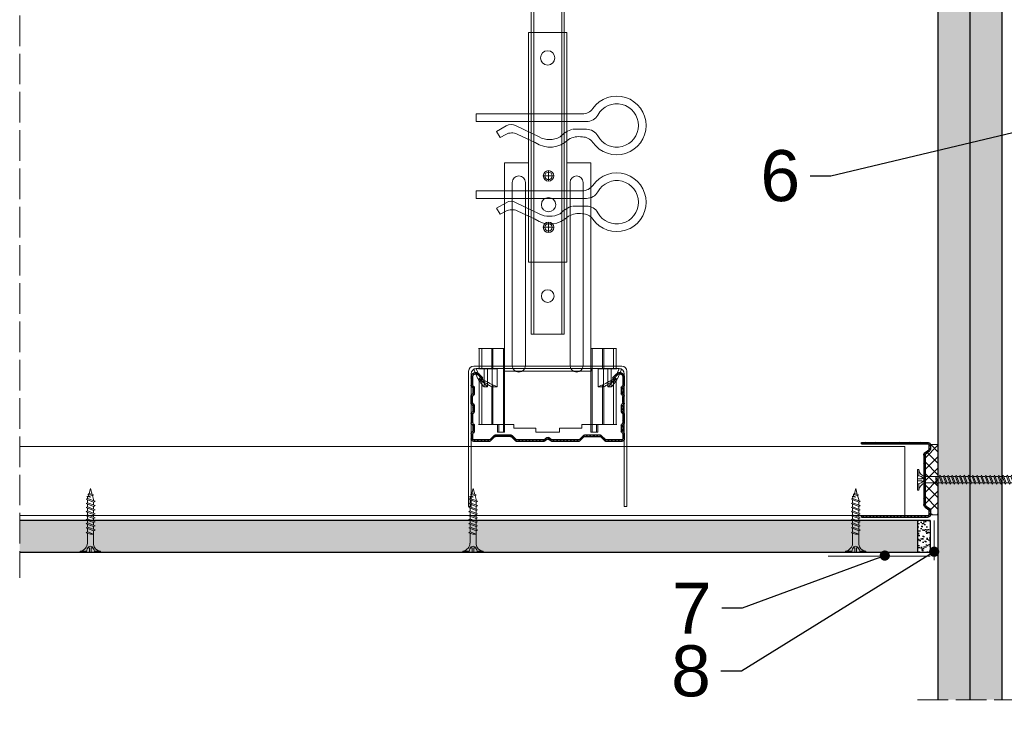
# Model space of a CAD drawing. Header units: millimetres. Extents: x -1515 to 3051, y -92 to 2830.
# Tile 6 of 30: x 306 to 692, y 180 to 451. Entities that reach past the tile are written whole.
import ezdxf
from ezdxf import colors
from ezdxf.entities.mleader import LeaderData, LeaderLine
from ezdxf.math import Vec2, Vec3

# ---------------------------------------------------------------- set-up
doc = ezdxf.new("R2010")
doc.units = ezdxf.units.MM
doc.linetypes.add('ACAD_ISO02W100', pattern=[15, 12, -3])
for name, color, linetype, lineweight in [('_RIGIPS AKCESORIA', 7, 'Continuous', 18), ('_RIGIPS G-K', 7, 'Continuous', 25), ('_RIGIPS PROFIL', 7, 'Continuous', 18), ('KRESKOWANIE', 7, 'Continuous', 9), ('PRZERYWANA', 7, 'ACAD_ISO02W100', 9)]:
    doc.layers.add(name, color=color, linetype=linetype, lineweight=lineweight)
doc.styles.get("Standard").update_dxf_attribs({"font": 'arial.ttf'})
pattern_1 = [(225, (-811.733, -854.1394), (1.122532, -3.367596), [0, -3.175])]

# ---------------------------------------------------------------- blocks, each defined once
blk = doc.blocks.new('CD 60 ULTRASTIL')
h = blk.add_hatch()
h.set_pattern_fill('ANSI31', color=256, scale=0.3, style=0)
h.paths.add_polyline_path([(542.88, 684.5, -0.302776), (543.49, 684.5), (544.54, 683.79, 0.148069), (544.85, 683.7), (555.42, 683.7, 0.198912), (555.81, 683.86), (557.38, 685.44, -0.198912), (557.77, 685.6), (563.59, 685.6, -0.198912), (563.98, 685.44), (565.55, 683.86, 0.198912), (565.94, 683.7), (572.18, 683.7, 0.414214), (573.18, 684.7), (573.18, 686.74, 0.198912), (573.02, 687.12), (572.74, 687.4, -0.198912), (572.58, 687.79), (572.58, 689.87, -0.198912), (572.74, 690.26), (573.02, 690.54, 0.198912), (573.18, 690.93), (573.18, 694.47, 0.198912), (573.02, 694.86), (572.74, 695.14, -0.198912), (572.58, 695.53), (572.58, 697.61, -0.198912), (572.74, 698), (573.02, 698.28, 0.198912), (573.18, 698.67), (573.18, 701.47, 0.198912), (573.02, 701.86), (572.74, 702.14, -0.198912), (572.58, 702.53), (572.58, 704.61, -0.198912), (572.74, 705), (573.02, 705.28, 0.198912), (573.18, 705.67), (573.18, 708.9, 0.666128), (570.12, 710.18), (568.55, 708.63), (568.93, 708.24), (570.5, 709.79, -0.666128), (572.63, 708.9), (572.63, 705.9, -0.198912), (572.47, 705.51), (572.19, 705.23, 0.198912), (572.03, 704.84), (572.03, 702.3, 0.198912), (572.19, 701.91), (572.47, 701.63, -0.198912), (572.63, 701.25), (572.63, 698.9, -0.198912), (572.47, 698.51), (572.19, 698.23, 0.198912), (572.03, 697.84), (572.03, 695.3, 0.198912), (572.19, 694.91), (572.47, 694.63, -0.198912), (572.63, 694.25), (572.63, 691.16, -0.198912), (572.47, 690.77), (572.19, 690.49, 0.198912), (572.03, 690.1), (572.03, 687.56, 0.198912), (572.19, 687.17), (572.47, 686.9, -0.198912), (572.63, 686.51), (572.63, 684.7, -0.414214), (572.18, 684.25), (566.17, 684.25, -0.198912), (565.78, 684.41), (564.2, 685.99, 0.198912), (563.82, 686.15), (557.55, 686.15, 0.198912), (557.16, 685.99), (555.58, 684.41, -0.198912), (555.19, 684.25), (545.01, 684.25, -0.148069), (544.71, 684.34), (543.49, 685.16, 0.302776), (542.88, 685.16), (541.65, 684.34, -0.148069), (541.35, 684.25), (531.17, 684.25, -0.198912), (530.78, 684.41), (529.2, 685.99, 0.198912), (528.82, 686.15), (522.55, 686.15, 0.198912), (522.16, 685.99), (520.58, 684.41, -0.198912), (520.19, 684.25), (514.18, 684.25, -0.414214), (513.73, 684.7), (513.73, 686.51, -0.198912), (513.89, 686.9), (514.17, 687.17, 0.198912), (514.33, 687.56), (514.33, 690.1, 0.198912), (514.17, 690.49), (513.89, 690.77, -0.198912), (513.73, 691.16), (513.73, 694.25, -0.198912), (513.89, 694.63), (514.17, 694.91, 0.198912), (514.33, 695.3), (514.33, 697.84, 0.198912), (514.17, 698.23), (513.89, 698.51, -0.198912), (513.73, 698.9), (513.73, 701.25, -0.198912), (513.89, 701.63), (514.17, 701.91, 0.198912), (514.33, 702.3), (514.33, 704.84, 0.198912), (514.17, 705.23), (513.89, 705.51, -0.198912), (513.73, 705.9), (513.73, 708.9, -0.666128), (515.86, 709.79), (517.43, 708.24), (517.81, 708.63), (516.25, 710.18, 0.666128), (513.18, 708.9), (513.18, 705.67, 0.198912), (513.34, 705.28), (513.62, 705, -0.198912), (513.78, 704.61), (513.78, 702.53, -0.198912), (513.62, 702.14), (513.34, 701.86, 0.198912), (513.18, 701.47), (513.18, 698.67, 0.198912), (513.34, 698.28), (513.62, 698, -0.198912), (513.78, 697.61), (513.78, 695.53, -0.198912), (513.62, 695.14), (513.34, 694.86, 0.198912), (513.18, 694.47), (513.18, 690.93, 0.198912), (513.34, 690.54), (513.62, 690.26, -0.198912), (513.78, 689.87), (513.78, 687.79, -0.198912), (513.62, 687.4), (513.34, 687.12, 0.198912), (513.18, 686.74), (513.18, 684.7, 0.414214), (514.18, 683.7), (520.42, 683.7, 0.198912), (520.81, 683.86), (522.38, 685.44, -0.198912), (522.77, 685.6), (528.59, 685.6, -0.198912), (528.98, 685.44), (530.55, 683.86, 0.198912), (530.94, 683.7), (541.51, 683.7, 0.148069), (541.82, 683.79)])
for p, q in [((513.18, 708.9), (513.18, 705.67)), ((513.73, 708.9), (513.73, 705.9)), ((515.86, 709.79), (517.43, 708.24)), ((516.25, 710.18), (517.81, 708.63)), ((517.43, 708.24), (517.81, 708.63)), ((570.12, 710.18), (568.55, 708.63)), ((568.93, 708.24), (568.55, 708.63)), ((570.5, 709.79), (568.93, 708.24)), ((572.63, 708.9), (572.63, 705.9)), ((573.18, 708.9), (573.18, 705.67)), ((513.34, 705.28), (513.62, 705)), ((513.78, 704.61), (513.78, 702.53)), ((513.89, 705.51), (514.17, 705.23)), ((514.33, 704.84), (514.33, 702.3)), ((572.03, 704.84), (572.03, 702.3)), ((572.47, 705.51), (572.19, 705.23)), ((572.58, 704.61), (572.58, 702.53)), ((573.02, 705.28), (572.74, 705)), ((513.18, 698.67), (513.18, 701.47)), ((513.34, 701.86), (513.62, 702.14)), ((513.73, 698.9), (513.73, 701.25)), ((513.89, 701.63), (514.17, 701.91)), ((572.47, 701.63), (572.19, 701.91)), ((572.63, 698.9), (572.63, 701.25)), ((573.02, 701.86), (572.74, 702.14)), ((573.18, 698.67), (573.18, 701.47)), ((513.34, 698.28), (513.62, 698)), ((513.34, 694.86), (513.62, 695.14)), ((513.78, 697.61), (513.78, 695.53)), ((513.89, 698.51), (514.17, 698.23)), ((513.89, 694.63), (514.17, 694.91)), ((514.33, 697.84), (514.33, 695.3)), ((572.03, 697.84), (572.03, 695.3)), ((572.47, 698.51), (572.19, 698.23)), ((572.47, 694.63), (572.19, 694.91)), ((572.58, 697.61), (572.58, 695.53)), ((573.02, 698.28), (572.74, 698)), ((573.02, 694.86), (572.74, 695.14)), ((513.18, 694.47), (513.18, 690.93)), ((513.73, 694.25), (513.73, 691.16)), ((572.63, 694.25), (572.63, 691.16)), ((573.18, 694.47), (573.18, 690.93)), ((513.34, 690.54), (513.62, 690.26)), ((513.34, 687.12), (513.62, 687.4)), ((513.78, 689.87), (513.78, 687.79)), ((513.89, 690.77), (514.17, 690.49)), ((513.89, 686.9), (514.17, 687.17)), ((514.33, 690.1), (514.33, 687.56)), ((572.03, 690.1), (572.03, 687.56)), ((572.47, 690.77), (572.19, 690.49)), ((572.47, 686.9), (572.19, 687.17)), ((572.58, 689.87), (572.58, 687.79)), ((573.02, 690.54), (572.74, 690.26)), ((573.02, 687.12), (572.74, 687.4)), ((513.18, 686.74), (513.18, 684.7)), ((513.73, 686.51), (513.73, 684.7)), ((514.18, 684.25), (520.19, 684.25)), ((514.18, 683.7), (520.42, 683.7)), ((520.58, 684.41), (522.16, 685.99)), ((520.81, 683.86), (522.38, 685.44)), ((522.55, 686.15), (528.82, 686.15)), ((528.59, 685.6), (522.77, 685.6)), ((530.55, 683.86), (528.98, 685.44)), ((530.78, 684.41), (529.2, 685.99)), ((530.94, 683.7), (541.51, 683.7)), ((531.17, 684.25), (541.35, 684.25)), ((541.65, 684.34), (542.88, 685.16)), ((541.82, 683.79), (542.88, 684.5)), ((544.71, 684.34), (543.49, 685.16)), ((544.54, 683.79), (543.49, 684.5)), ((544.85, 683.7), (555.42, 683.7)), ((545.01, 684.25), (555.19, 684.25)), ((555.58, 684.41), (557.16, 685.99)), ((555.81, 683.86), (557.38, 685.44)), ((557.55, 686.15), (563.82, 686.15)), ((557.77, 685.6), (563.59, 685.6)), ((565.55, 683.86), (563.98, 685.44)), ((565.78, 684.41), (564.2, 685.99)), ((565.94, 683.7), (572.18, 683.7)), ((566.17, 684.25), (572.18, 684.25)), ((572.63, 686.51), (572.63, 684.7)), ((573.18, 686.74), (573.18, 684.7))]:
    blk.add_line(p, q)
for centre, radius, start, end in [((514.98, 708.9), 1.8, 45.3251, 180), ((571.38, 708.9), 1.8, 360, 134.6749), ((514.98, 708.9), 1.25, 45.3251, 180), ((571.38, 708.9), 1.25, 360, 134.6749), ((513.73, 705.67), 0.55, 180, 225), ((513.23, 704.61), 0.55, 0, 45), ((513.23, 702.53), 0.55, 315, 0), ((514.28, 705.9), 0.55, 180, 225), ((513.78, 704.84), 0.55, 0, 45), ((572.58, 704.84), 0.55, 135, 180), ((572.08, 705.9), 0.55, 315, 0), ((573.13, 704.61), 0.55, 135, 180), ((573.13, 702.53), 0.55, 180, 225), ((572.63, 705.67), 0.55, 315, 0), ((513.73, 701.47), 0.55, 135, 180), ((513.73, 698.67), 0.55, 180, 225), ((514.28, 701.25), 0.55, 135, 180), ((514.28, 698.9), 0.55, 180, 225), ((513.78, 702.3), 0.55, 315, 0), ((572.58, 702.3), 0.55, 180, 225), ((572.08, 701.25), 0.55, 0, 45), ((572.08, 698.9), 0.55, 315, 0), ((572.63, 701.47), 0.55, 0, 45), ((572.63, 698.67), 0.55, 315, 0), ((513.73, 694.47), 0.55, 135, 180), ((513.23, 697.61), 0.55, 360, 45), ((513.23, 695.53), 0.55, 315, 0), ((513.78, 697.84), 0.55, 0, 45), ((513.78, 695.3), 0.55, 315, 0), ((572.58, 697.84), 0.55, 135, 180), ((572.58, 695.3), 0.55, 180, 225), ((573.13, 697.61), 0.55, 135, 180), ((573.13, 695.53), 0.55, 180, 225), ((572.63, 694.47), 0.55, 0, 45), ((514.28, 694.25), 0.55, 135, 180), ((514.28, 691.16), 0.55, 180, 225), ((572.08, 694.25), 0.55, 0, 45), ((572.08, 691.16), 0.55, 315, 0), ((513.73, 690.93), 0.55, 180, 225), ((513.73, 686.74), 0.55, 135, 180), ((513.23, 689.87), 0.55, 0, 45), ((513.23, 687.79), 0.55, 315, 0), ((513.78, 690.1), 0.55, 360, 45), ((513.78, 687.56), 0.55, 315, 360), ((572.58, 690.1), 0.55, 135, 180), ((572.58, 687.56), 0.55, 180, 225), ((573.13, 689.87), 0.55, 135, 180), ((573.13, 687.79), 0.55, 180, 225), ((572.63, 690.93), 0.55, 315, 0), ((572.63, 686.74), 0.55, 360, 45), ((514.18, 684.7), 1, 180, 270), ((514.28, 686.51), 0.55, 135, 180), ((514.18, 684.7), 0.45, 180, 270), ((520.19, 684.8), 0.55, 270, 315), ((520.42, 684.25), 0.55, 270, 315), ((522.55, 685.6), 0.55, 90, 135), ((522.77, 685.05), 0.55, 90, 135), ((528.59, 685.05), 0.55, 45, 90), ((528.82, 685.6), 0.55, 45, 90), ((530.94, 684.25), 0.55, 225, 270), ((531.17, 684.8), 0.55, 225, 270), ((541.35, 684.8), 0.55, 270, 303.6901), ((541.51, 684.25), 0.55, 270, 303.6901), ((543.18, 684.7), 0.55, 56.3099, 123.6901), ((543.18, 684.04), 0.55, 56.3099, 123.6901), ((544.85, 684.25), 0.55, 236.3099, 270), ((545.01, 684.8), 0.55, 236.3099, 270), ((555.19, 684.8), 0.55, 270, 315), ((555.42, 684.25), 0.55, 270, 315), ((557.55, 685.6), 0.55, 90, 135), ((557.77, 685.05), 0.55, 90, 135), ((563.59, 685.05), 0.55, 45, 90), ((563.82, 685.6), 0.55, 45, 90), ((565.94, 684.25), 0.55, 225, 270), ((566.17, 684.8), 0.55, 225, 270), ((572.18, 684.7), 1, 270, 0), ((572.18, 684.7), 1, 270, 360), ((572.18, 684.7), 0.45, 270, 360), ((572.08, 686.51), 0.55, 360, 45)]:
    blk.add_arc(centre, radius, start, end)
blk = doc.blocks.new('wieszak noniuszowy widok')
for p, q in [((367.75, 93.63), (382.75, 93.63)), ((367.75, 3.63), (367.75, 93.63)), ((368.75, 3.63), (368.75, 93.63)), ((381.75, 3.63), (381.75, 93.63)), ((382.75, 3.63), (382.75, 93.63)), ((367.75, 42.47), (358.34, 42.47)), ((358.34, -30.29), (358.34, 42.47)), ((392.15, 42.47), (382.75, 42.47)), ((392.15, 42.47), (392.15, -30.29)), ((392.15, 42.47), (392.15, -30.29)), ((374.93, 39.42), (374.93, 35.32)), ((361.34, -36.95), (361.34, 34.79)), ((361.34, 34.79), (361.34, -36.95)), ((366.47, 34.79), (366.47, -36.95)), ((366.47, -36.95), (366.47, 34.79)), ((372.87, 37.38), (376.99, 37.38)), ((384.02, -36.95), (384.02, 34.79)), ((384.02, 34.79), (384.02, -36.95)), ((389.14, 34.79), (389.14, -36.95)), ((389.14, 34.79), (389.14, -36.95)), ((372.87, 17.23), (376.99, 17.23)), ((374.93, 19.27), (374.93, 15.17)), ((367.75, 3.63), (382.75, 3.63)), ((348.22, -30.29), (358.37, -30.29)), ((348.44, -30.29), (348.44, -38.17)), ((349.43, -30.29), (349.43, -38.17)), ((353.28, -30.29), (353.28, -38.17)), ((353.8, -30.29), (353.8, -38.17)), ((357.85, -30.29), (357.85, -63.08)), ((358.37, -30.29), (358.37, -63.08)), ((392.13, -30.29), (392.13, -63.08)), ((392.15, -30.29), (392.15, -60.01)), ((392.15, -30.29), (392.15, -60.01)), ((402.37, -30.29), (392.16, -30.29)), ((392.64, -30.29), (392.64, -63.08)), ((396.7, -30.29), (396.7, -38.17)), ((397.21, -30.29), (397.21, -38.17)), ((401.07, -30.29), (401.07, -38.17)), ((402.06, -30.29), (402.06, -38.17)), ((348.13, -38.17), (355.47, -38.17)), ((350.32, -38.17), (350.32, -45.34)), ((351.68, -45.34), (351.68, -38.17)), ((353.44, -45.34), (353.44, -38.17)), ((355.47, -38.17), (355.47, -45.34)), ((395.03, -45.34), (395.03, -38.17)), ((395.03, -38.17), (402.39, -38.17)), ((397.05, -38.17), (397.05, -45.34)), ((398.82, -38.17), (398.82, -45.34)), ((400.18, -45.34), (400.18, -38.17)), ((348.11, -42.32), (348.14, -42.29)), ((348.11, -42.37), (348.11, -42.32)), ((348.12, -42.43), (348.11, -42.37)), ((348.15, -42.51), (348.12, -42.43)), ((348.14, -42.29), (348.17, -42.28)), ((348.17, -42.28), (348.23, -42.28)), ((349.22, -42.28), (348.19, -42.28)), ((348.23, -42.28), (348.31, -42.3)), ((348.31, -42.3), (348.41, -42.34)), ((348.41, -42.34), (348.53, -42.39)), ((348.53, -42.39), (348.66, -42.46)), ((348.66, -42.46), (348.81, -42.54)), ((349.15, -42.29), (349.13, -42.32)), ((349.13, -42.32), (349.13, -42.36)), ((349.13, -42.36), (349.14, -42.41)), ((349.14, -42.41), (349.16, -42.47)), ((349.18, -42.28), (349.15, -42.29)), ((349.22, -42.28), (349.18, -42.28)), ((349.28, -42.28), (349.22, -42.28)), ((349.34, -42.29), (349.28, -42.28)), ((349.43, -42.32), (349.34, -42.29)), ((349.52, -42.35), (349.43, -42.32)), ((349.62, -42.4), (349.52, -42.35)), ((349.74, -42.46), (349.62, -42.4)), ((349.88, -42.52), (349.74, -42.46)), ((400.76, -42.46), (400.62, -42.52)), ((400.88, -42.4), (400.76, -42.46)), ((400.98, -42.35), (400.88, -42.4)), ((401.07, -42.32), (400.98, -42.35)), ((401.15, -42.29), (401.07, -42.32)), ((401.22, -42.28), (401.15, -42.29)), ((401.27, -42.28), (401.22, -42.28)), ((401.32, -42.28), (401.27, -42.28)), ((401.27, -42.28), (402.31, -42.28)), ((401.35, -42.29), (401.32, -42.28)), ((401.34, -42.47), (401.36, -42.41)), ((401.36, -42.32), (401.35, -42.29)), ((401.37, -42.36), (401.36, -42.32)), ((401.36, -42.41), (401.37, -42.36)), ((401.69, -42.54), (401.84, -42.46)), ((401.84, -42.46), (401.97, -42.39)), ((401.97, -42.39), (402.09, -42.34)), ((402.09, -42.34), (402.18, -42.3)), ((402.18, -42.3), (402.26, -42.28)), ((402.26, -42.28), (402.33, -42.28)), ((402.33, -42.28), (402.36, -42.29)), ((402.38, -42.43), (402.35, -42.51)), ((402.36, -42.29), (402.39, -42.32)), ((402.39, -42.37), (402.38, -42.43)), ((402.39, -42.32), (402.39, -42.37)), ((348.19, -42.61), (348.15, -42.51)), ((348.26, -42.72), (348.19, -42.61)), ((348.34, -42.84), (348.26, -42.72)), ((348.45, -43), (348.34, -42.84)), ((348.44, -42.99), (348.44, -60.01)), ((348.58, -43.18), (348.45, -43)), ((349.57, -43.07), (348.5, -43.07)), ((348.72, -43.37), (348.58, -43.18)), ((348.89, -43.59), (348.72, -43.37)), ((348.81, -42.54), (348.96, -42.63)), ((349.08, -43.83), (348.89, -43.59)), ((348.96, -42.63), (349.14, -42.73)), ((349.28, -44.08), (349.08, -43.83)), ((349.14, -42.73), (349.38, -42.88)), ((349.16, -42.47), (349.19, -42.54)), ((349.19, -42.54), (349.24, -42.62)), ((349.24, -42.62), (349.3, -42.71)), ((349.49, -44.34), (349.28, -44.08)), ((349.3, -42.71), (349.44, -42.91)), ((349.38, -42.88), (349.66, -43.05)), ((349.43, -42.9), (349.43, -60.01)), ((349.44, -42.91), (349.55, -43.05)), ((349.72, -44.62), (349.49, -44.34)), ((349.55, -43.05), (349.68, -43.2)), ((349.66, -43.05), (349.96, -43.25)), ((350.92, -43.07), (349.68, -43.07)), ((349.68, -43.2), (349.82, -43.37)), ((350.01, -44.98), (349.72, -44.62)), ((349.82, -43.37), (349.98, -43.56)), ((350.03, -42.6), (349.88, -42.52)), ((349.96, -43.25), (350.28, -43.46)), ((349.98, -43.56), (350.15, -43.76)), ((350.32, -45.34), (350.01, -44.98)), ((350.2, -42.69), (350.03, -42.6)), ((350.15, -43.76), (350.34, -43.96)), ((350.38, -42.79), (350.2, -42.69)), ((350.28, -43.46), (350.63, -43.68)), ((351.68, -45.34), (350.32, -45.34)), ((350.34, -43.96), (350.54, -44.17)), ((350.58, -42.89), (350.38, -42.79)), ((350.54, -44.17), (350.75, -44.4)), ((350.78, -43), (350.58, -42.89)), ((350.63, -43.68), (350.99, -43.91)), ((350.75, -44.4), (350.97, -44.63)), ((351, -43.12), (350.78, -43)), ((350.97, -44.63), (351.19, -44.86)), ((350.99, -43.91), (351.36, -44.14)), ((351.23, -43.25), (351, -43.12)), ((351.19, -44.86), (351.43, -45.11)), ((351.48, -43.37), (351.23, -43.25)), ((351.36, -44.14), (351.74, -44.37)), ((351.43, -45.11), (351.68, -45.34)), ((351.99, -43.64), (351.48, -43.37)), ((351.74, -44.37), (352.07, -44.57)), ((352.52, -43.92), (351.99, -43.64)), ((352.07, -44.57), (352.41, -44.78)), ((352.41, -44.78), (352.77, -44.98)), ((353.08, -44.19), (352.52, -43.92)), ((352.77, -44.98), (353.14, -45.18)), ((353.43, -44.35), (353.08, -44.19)), ((353.14, -45.18), (353.28, -45.26)), ((353.28, -45.26), (353.36, -45.3)), ((353.28, -45.26), (353.28, -60.01)), ((353.36, -45.3), (353.44, -45.34)), ((353.8, -44.52), (353.43, -44.35)), ((355.47, -45.34), (353.44, -45.34)), ((354.66, -44.92), (353.8, -44.52)), ((353.8, -44.52), (353.8, -60.01)), ((355.47, -45.34), (354.66, -44.92)), ((395.84, -44.92), (395.03, -45.34)), ((395.03, -45.34), (397.05, -45.34)), ((396.7, -44.52), (395.84, -44.92)), ((397.07, -44.35), (396.7, -44.52)), ((396.7, -44.52), (396.7, -60.01)), ((397.05, -45.34), (397.13, -45.3)), ((397.42, -44.19), (397.07, -44.35)), ((397.13, -45.3), (397.21, -45.26)), ((397.21, -45.26), (397.36, -45.18)), ((397.21, -45.26), (397.21, -60.01)), ((397.36, -45.18), (397.73, -44.98)), ((397.98, -43.92), (397.42, -44.19)), ((397.73, -44.98), (398.09, -44.78)), ((398.51, -43.64), (397.98, -43.92)), ((398.09, -44.78), (398.43, -44.57)), ((398.43, -44.57), (398.76, -44.37)), ((399.02, -43.37), (398.51, -43.64)), ((398.76, -44.37), (399.13, -44.14)), ((398.82, -45.34), (399.07, -45.11)), ((398.82, -45.34), (400.18, -45.34)), ((399.26, -43.25), (399.02, -43.37)), ((399.07, -45.11), (399.3, -44.86)), ((399.13, -44.14), (399.51, -43.91)), ((399.49, -43.12), (399.26, -43.25)), ((399.3, -44.86), (399.53, -44.63)), ((399.71, -43), (399.49, -43.12)), ((399.51, -43.91), (399.87, -43.68)), ((399.53, -44.63), (399.74, -44.4)), ((399.58, -43.07), (400.82, -43.07)), ((399.92, -42.89), (399.71, -43)), ((399.74, -44.4), (399.96, -44.17)), ((399.87, -43.68), (400.21, -43.46)), ((400.12, -42.79), (399.92, -42.89)), ((399.96, -44.17), (400.16, -43.96)), ((400.3, -42.69), (400.12, -42.79)), ((400.16, -43.96), (400.35, -43.76)), ((400.49, -44.98), (400.18, -45.34)), ((400.21, -43.46), (400.54, -43.25)), ((400.46, -42.6), (400.3, -42.69)), ((400.35, -43.76), (400.52, -43.56)), ((400.62, -42.52), (400.46, -42.6)), ((400.78, -44.62), (400.49, -44.98)), ((400.52, -43.56), (400.68, -43.37)), ((400.54, -43.25), (400.84, -43.05)), ((400.68, -43.37), (400.82, -43.2)), ((401.01, -44.34), (400.78, -44.62)), ((400.82, -43.2), (400.95, -43.05)), ((400.84, -43.05), (401.12, -42.88)), ((400.93, -43.07), (402, -43.07)), ((400.95, -43.05), (401.06, -42.91)), ((401.22, -44.08), (401.01, -44.34)), ((401.06, -42.91), (401.2, -42.71)), ((401.07, -42.9), (401.07, -60.01)), ((401.12, -42.88), (401.36, -42.73)), ((401.2, -42.71), (401.26, -42.62)), ((401.42, -43.83), (401.22, -44.08)), ((401.26, -42.62), (401.3, -42.54)), ((401.3, -42.54), (401.34, -42.47)), ((401.36, -42.73), (401.54, -42.63)), ((401.61, -43.59), (401.42, -43.83)), ((401.54, -42.63), (401.69, -42.54)), ((401.77, -43.37), (401.61, -43.59)), ((401.92, -43.18), (401.77, -43.37)), ((402.05, -43), (401.92, -43.18)), ((402.16, -42.84), (402.05, -43)), ((402.06, -42.99), (402.06, -60.01)), ((402.24, -42.72), (402.16, -42.84)), ((402.3, -42.61), (402.24, -42.72)), ((402.35, -42.51), (402.3, -42.61)), ((348.11, -60.01), (361.93, -60.01)), ((355.57, -63.08), (355.57, -60.01)), ((356.08, -60.01), (356.08, -63.08)), ((361.93, -60.01), (361.93, -61.55)), ((361.93, -60.01), (361.93, -61.55)), ((370.64, -61.55), (361.93, -61.55)), ((370.64, -61.55), (370.64, -63.08)), ((370.64, -61.55), (370.64, -63.08)), ((388.57, -61.55), (379.86, -61.55)), ((379.86, -61.55), (379.86, -63.08)), ((379.86, -61.55), (379.86, -63.08)), ((388.57, -60.01), (388.57, -61.55)), ((402.39, -60.01), (388.57, -60.01)), ((388.57, -60.01), (388.57, -61.55)), ((394.42, -63.08), (394.42, -60.01)), ((394.93, -60.01), (394.93, -63.08)), ((357.85, -63.08), (355.57, -63.08)), ((356.08, -63.08), (355.57, -63.08)), ((356.08, -63.08), (358.37, -63.08)), ((358.37, -63.08), (357.85, -63.08)), ((379.86, -63.08), (370.64, -63.08)), ((370.64, -63.08), (379.86, -63.08)), ((392.13, -63.08), (394.42, -63.08)), ((392.64, -63.08), (392.13, -63.08)), ((394.93, -63.08), (392.64, -63.08)), ((394.93, -63.08), (394.42, -63.08))]:
    blk.add_line(p, q)
for centre, radius in [((375.25, 83.63), 2.81), ((374.93, 37.38), 2.06), ((374.93, 37.38), 1.46), ((374.93, 26.11), 2.81), ((374.93, 17.23), 2.06), ((374.93, 17.23), 1.46)]:
    blk.add_circle(centre, radius)
for centre, start, end in [((363.91, 34.79), 0, 180), ((386.58, 34.79), 0, 180), ((363.91, -36.95), 180, 0), ((386.58, -36.95), 180, 0)]:
    blk.add_arc(centre, 2.56, start, end)
blk = doc.blocks.new('noniusz gorny widok')
for p, q in [((418.67, 301.96), (418.67, 302.96)), ((418.67, 302.96), (443.67, 302.96)), ((418.67, 301.96), (443.67, 301.96)), ((421.67, 301.96), (425.67, 301.96)), ((443.67, 301.96), (443.67, 302.96)), ((424.67, 11.96), (424.67, 281.05)), ((425.67, 11.96), (425.67, 281.05)), ((436.67, 11.96), (436.67, 281.05)), ((437.67, 11.96), (437.67, 281.05)), ((424.67, 11.96), (437.67, 11.96))]:
    blk.add_line(p, q)
for centre in [(431.17, 261.05), (431.17, 26.96)]:
    blk.add_circle(centre, 2.5)
for centre, radius, start, end in [((386.97, 281.54), 37.7, 359.2509, 32.7784), ((383.61, 281.48), 42.06, 359.4173, 29.1348), ((423.67, 301.96), 2, 180, 0), ((478.72, 281.48), 42.06, 150.8652, 180.5827), ((438.67, 301.96), 2, 180, 0), ((475.36, 281.54), 37.7, 147.2216, 180.7491)]:
    blk.add_arc(centre, radius, start, end)
blk = doc.blocks.new('klamra')
at = {"layer": '_RIGIPS AKCESORIA'}
for p, q in [((6828.19, 2764.92), (6828.19, 2806.53)), ((6831.19, 2764.92), (6831.19, 2808.19)), ((6834.19, 2802.92), (6834.19, 2808.19)), ((6832.87, 2780.55), (6837.19, 2789.57)), ((6839.31, 2788.09), (6836.06, 2780.95)), ((6832.86, 2776.63), (6835, 2772.92)), ((6836.19, 2776.54), (6837.38, 2774.29)), ((6835, 2772.92), (6837.38, 2774.29)), ((6831.19, 2764.92), (6828.19, 2764.92))]:
    blk.add_line(p, q, dxfattribs=at)
for centre, radius, start, end in [((6832.69, 2820.02), 11.5, 305.1527, 234.8473), ((6832.69, 2820.02), 8.5, 298.7822, 241.2178), ((6823.19, 2806.53), 5, 0, 54.8473), ((6826.19, 2808.19), 5, 0, 61.2178), ((6839.19, 2808.19), 5, 118.7822, 180), ((6842.19, 2806.53), 5, 125.1527, 180), ((6845.23, 2805.18), 8.16, 170.4436, 210.2847), ((6843.93, 2805.32), 10.09, 195.2653, 228.1308), ((6831.19, 2793.92), 10, 324.3132, 45.573), ((6829.23, 2793.69), 8.97, 332.6387, 27.3613), ((6835.87, 2778.58), 3.59, 146.8414, 212.9715), ((6840.61, 2778.88), 5, 155.5109, 207.8622)]:
    blk.add_arc(centre, radius, start, end, dxfattribs=at)
blk = doc.blocks.new('TN 25')
at = {"layer": '_RIGIPS AKCESORIA'}
for p, q in [((0, -0.84), (0, 7.16)), ((0, 7.16), (0.46, 7.16)), ((0.46, 4.78), (0, 4.78)), ((0.46, 7.16), (0.46, 4.78)), ((1.77, 3.5), (1.77, 4.2)), ((3.02, 4.46), (8.47, 4.46)), ((7.12, 4.46), (7.12, 3.18)), ((8.03, 2.01), (7.12, 4.46)), ((8.47, 4.46), (8.79, 5)), ((9.61, 1.51), (8.47, 4.46)), ((8.79, 5), (9.93, 2.01)), ((9, 4.46), (10.1, 4.46)), ((10.1, 4.46), (10.41, 5)), ((11.23, 1.51), (10.1, 4.46)), ((10.41, 5), (11.56, 2.01)), ((10.62, 4.46), (11.67, 4.46)), ((11.67, 4.46), (11.99, 5)), ((12.81, 1.51), (11.67, 4.46)), ((11.99, 5), (13.14, 2.01)), ((12.2, 4.46), (13.21, 4.46)), ((13.21, 4.46), (13.52, 5)), ((14.34, 1.51), (13.21, 4.46)), ((13.52, 5), (14.67, 2.01)), ((13.73, 4.46), (14.8, 4.46)), ((14.8, 4.46), (15.12, 5)), ((15.94, 1.51), (14.8, 4.46)), ((15.12, 5), (16.26, 2.01)), ((15.33, 4.46), (16.42, 4.46)), ((16.42, 4.46), (16.73, 5)), ((17.55, 1.51), (16.42, 4.46)), ((16.73, 5), (17.88, 2.01)), ((16.94, 4.46), (17.99, 4.46)), ((17.99, 4.46), (18.31, 5)), ((19.13, 1.51), (17.99, 4.46)), ((18.31, 5), (19.45, 2.01)), ((18.52, 4.46), (19.68, 4.46)), ((19.68, 4.46), (20, 5)), ((20.82, 1.51), (19.68, 4.46)), ((20, 5), (21.14, 2.01)), ((20.21, 4.46), (20.7, 4.46)), ((20.7, 4.46), (22.28, 3.98)), ((22.28, 3.98), (22.56, 4.37)), ((22.7, 2.36), (22.28, 3.98)), ((22.56, 4.37), (23.03, 2.71)), ((0, 3.5), (1.77, 3.5)), ((0, 2.83), (1.77, 2.83)), ((0.46, 1.64), (0, 1.64)), ((0.46, -0.84), (0.46, 1.64)), ((1.77, 2.83), (1.77, 2.18)), ((7.49, 2.01), (3.55, 2.01)), ((7.12, 3.18), (7.65, 1.53)), ((7.65, 1.53), (8.03, 2.01)), ((9.41, 2.01), (8.03, 2.01)), ((9.93, 2.01), (9.61, 1.51)), ((11.04, 2.01), (9.93, 2.01)), ((11.56, 2.01), (11.23, 1.51)), ((12.61, 2.01), (11.56, 2.01)), ((13.14, 2.01), (12.81, 1.51)), ((14.15, 2.01), (13.14, 2.01)), ((14.67, 2.01), (14.34, 1.51)), ((15.74, 2.01), (14.67, 2.01)), ((16.26, 2.01), (15.94, 1.51)), ((17.36, 2.01), (16.26, 2.01)), ((17.88, 2.01), (17.55, 1.51)), ((18.93, 2.01), (17.88, 2.01)), ((19.45, 2.01), (19.13, 1.51)), ((19.45, 2.01), (20.62, 2.01)), ((21.14, 2.01), (20.82, 1.51)), ((21.14, 2.01), (21.81, 2.12)), ((21.85, 1.83), (21.67, 3.28)), ((21.67, 3.28), (22.14, 2.4)), ((22.14, 2.4), (21.85, 1.83)), ((22.7, 2.36), (22.14, 2.4)), ((23.03, 2.71), (22.7, 2.36)), ((22.71, 3.85), (25, 3.24)), ((25, 3.24), (23.03, 2.71)), ((0, -0.84), (0.46, -0.84))]:
    blk.add_line(p, q, dxfattribs=at)
for centre, major_axis, ratio, start_param, end_param in [((3.09, 7.67), (0.17, 3.2), 0.826134, 1.773653, 3.180586), ((-0.04, 0.9), (0, 3.93), 0.848176, -0.720942, -0.151112), ((3.37, -1.57), (0.28, 3.57), 0.832181, 0.035984, 1.430787), ((-2.73, 15.91), (0, 14.76), 0.848176, 3.399396, 3.475072), ((0.59, 4.62), (0, 2.81), 0.848176, 3.475072, 3.862535), ((1.66, 3.18), (0, 0.895), 0.848176, -1.552777, -0.720942), ((1.66, 3.18), (0, 0.895), 0.848176, 3.862535, 4.730408)]:
    blk.add_ellipse(centre, major_axis=major_axis, ratio=ratio, start_param=start_param, end_param=end_param, dxfattribs=at)
blk = doc.blocks.new('UD 30 ULTRASTIL')
h = blk.add_hatch()
h.set_pattern_fill('ANSI31', color=256, scale=0.3, style=0)
h.paths.add_polyline_path([(684.71, 712.9), (658.51, 712.9, 0.414214), (657.71, 712.1), (657.71, 710.25, 0.236068), (658.03, 709.61), (659.39, 708.59, -0.236068), (659.71, 707.95), (659.71, 688.65, -0.236068), (659.39, 688.01), (658.03, 686.99, 0.236068), (657.71, 686.35), (657.71, 684.5, 0.414214), (658.51, 683.7), (684.71, 683.7), (684.71, 684.25), (658.51, 684.25, -0.414214), (658.26, 684.5), (658.26, 686.35, -0.236068), (658.36, 686.55), (659.72, 687.57, 0.236068), (660.26, 688.65), (660.26, 707.95, 0.236068), (659.72, 709.03), (658.36, 710.05, -0.236068), (658.26, 710.25), (658.26, 712.1, -0.414214), (658.51, 712.35), (684.71, 712.35)])
for p, q in [((657.71, 712.1), (657.71, 710.25)), ((658.26, 712.1), (658.26, 710.25)), ((684.71, 712.9), (658.51, 712.9)), ((684.71, 712.35), (658.51, 712.35)), ((684.71, 712.35), (684.71, 712.9)), ((659.39, 708.59), (658.03, 709.61)), ((659.72, 709.03), (658.36, 710.05)), ((659.71, 707.95), (659.71, 688.65)), ((660.26, 707.95), (660.26, 688.65)), ((659.39, 688.01), (658.03, 686.99)), ((659.72, 687.57), (658.36, 686.55)), ((657.71, 686.35), (657.71, 684.5)), ((658.26, 686.35), (658.26, 684.5)), ((684.71, 684.25), (658.51, 684.25)), ((684.71, 683.7), (658.51, 683.7)), ((684.71, 683.7), (684.71, 684.25))]:
    blk.add_line(p, q)
for centre, radius, start, end in [((658.51, 712.1), 0.8, 90, 180), ((658.51, 710.25), 0.8, 180, 233.1301), ((658.51, 712.1), 0.25, 90, 180), ((658.51, 710.25), 0.25, 180, 233.1301), ((658.91, 707.95), 0.8, 0, 53.1301), ((658.91, 707.95), 1.35, 0, 53.1301), ((658.91, 688.65), 0.8, 306.8699, 0), ((658.91, 688.65), 1.35, 306.8699, 0), ((658.51, 686.35), 0.8, 126.8699, 180), ((658.51, 684.5), 0.8, 180, 270), ((658.51, 686.35), 0.25, 126.8699, 180), ((658.51, 684.5), 0.25, 180, 270)]:
    blk.add_arc(centre, radius, start, end)
blk = doc.blocks.new('TN 45')
at = {"layer": '_RIGIPS AKCESORIA'}
for p, q in [((0, -0.84), (0, 7.16)), ((0, 7.16), (0.46, 7.16)), ((0.46, 4.78), (0, 4.78)), ((0.46, 7.16), (0.46, 4.78)), ((1.77, 3.5), (1.77, 4.2)), ((3.02, 4.46), (8.47, 4.46)), ((7.12, 4.46), (7.12, 3.18)), ((8.03, 2.01), (7.12, 4.46)), ((8.47, 4.46), (8.79, 5)), ((9.61, 1.51), (8.47, 4.46)), ((8.79, 5), (9.93, 2.01)), ((9, 4.46), (10.1, 4.46)), ((10.1, 4.46), (10.41, 5)), ((11.23, 1.51), (10.1, 4.46)), ((10.41, 5), (11.56, 2.01)), ((10.62, 4.46), (11.67, 4.46)), ((11.67, 4.46), (11.99, 5)), ((12.81, 1.51), (11.67, 4.46)), ((11.99, 5), (13.14, 2.01)), ((12.2, 4.46), (13.21, 4.46)), ((13.21, 4.46), (13.52, 5)), ((14.34, 1.51), (13.21, 4.46)), ((13.52, 5), (14.67, 2.01)), ((13.73, 4.46), (14.8, 4.46)), ((14.8, 4.46), (15.12, 5)), ((15.94, 1.51), (14.8, 4.46)), ((15.12, 5), (16.26, 2.01)), ((15.33, 4.46), (16.42, 4.46)), ((16.42, 4.46), (16.73, 5)), ((17.55, 1.51), (16.42, 4.46)), ((16.73, 5), (17.88, 2.01)), ((16.94, 4.46), (17.99, 4.46)), ((17.99, 4.46), (18.31, 5)), ((19.13, 1.51), (17.99, 4.46)), ((18.31, 5), (19.45, 2.01)), ((18.52, 4.46), (19.68, 4.46)), ((19.68, 4.46), (20, 5)), ((20.82, 1.51), (19.68, 4.46)), ((20, 5), (21.14, 2.01)), ((20.21, 4.46), (21.37, 4.46)), ((21.37, 4.46), (21.69, 5)), ((22.51, 1.51), (21.37, 4.46)), ((21.69, 5), (22.83, 2.01)), ((21.9, 4.46), (23.06, 4.46)), ((23.06, 4.46), (23.38, 5)), ((24.2, 1.51), (23.06, 4.46)), ((23.38, 5), (24.52, 2.01)), ((23.59, 4.46), (24.75, 4.46)), ((24.75, 4.46), (25.07, 5)), ((25.89, 1.51), (24.75, 4.46)), ((25.07, 5), (26.21, 2.01)), ((25.28, 4.46), (26.44, 4.46)), ((26.44, 4.46), (26.76, 5)), ((27.58, 1.51), (26.44, 4.46)), ((26.76, 5), (27.9, 2.01)), ((26.96, 4.46), (28.13, 4.46)), ((28.13, 4.46), (28.45, 5)), ((29.27, 1.51), (28.13, 4.46)), ((28.45, 5), (29.59, 2.01)), ((28.65, 4.46), (29.82, 4.46)), ((29.82, 4.46), (30.14, 5)), ((30.96, 1.51), (29.82, 4.46)), ((30.14, 5), (31.28, 2.01)), ((30.34, 4.46), (31.51, 4.46)), ((31.51, 4.46), (31.83, 5)), ((32.65, 1.51), (31.51, 4.46)), ((31.83, 5), (32.97, 2.01)), ((32.03, 4.46), (33.2, 4.46)), ((33.2, 4.46), (33.52, 5)), ((34.34, 1.51), (33.2, 4.46)), ((33.52, 5), (34.66, 2.01)), ((33.72, 4.46), (34.89, 4.46)), ((34.89, 4.46), (35.21, 5)), ((36.03, 1.51), (34.89, 4.46)), ((35.21, 5), (36.35, 2.01)), ((35.41, 4.46), (36.58, 4.46)), ((36.58, 4.46), (36.9, 5)), ((37.72, 1.51), (36.58, 4.46)), ((36.9, 5), (38.04, 2.01)), ((37.1, 4.46), (38.27, 4.46)), ((38.27, 4.46), (38.59, 5)), ((39.41, 1.51), (38.27, 4.46)), ((38.59, 5), (39.73, 2.01)), ((38.79, 4.46), (39.96, 4.46)), ((39.96, 4.46), (40.28, 5)), ((41.1, 1.51), (39.96, 4.46)), ((40.28, 5), (41.42, 2.01)), ((40.48, 4.46), (40.98, 4.46)), ((40.98, 4.46), (42.56, 3.98)), ((42.56, 3.98), (42.84, 4.37)), ((42.98, 2.36), (42.56, 3.98)), ((42.84, 4.37), (43.31, 2.71)), ((0, 3.5), (1.77, 3.5)), ((0, 2.83), (1.77, 2.83)), ((0.46, 1.64), (0, 1.64)), ((0.46, -0.84), (0.46, 1.64)), ((1.77, 2.83), (1.77, 2.18)), ((7.49, 2.01), (3.55, 2.01)), ((7.12, 3.18), (7.65, 1.53)), ((7.65, 1.53), (8.03, 2.01)), ((9.41, 2.01), (8.03, 2.01)), ((9.93, 2.01), (9.61, 1.51)), ((11.04, 2.01), (9.93, 2.01)), ((11.56, 2.01), (11.23, 1.51)), ((12.61, 2.01), (11.56, 2.01)), ((13.14, 2.01), (12.81, 1.51)), ((14.15, 2.01), (13.14, 2.01)), ((14.67, 2.01), (14.34, 1.51)), ((15.74, 2.01), (14.67, 2.01)), ((16.26, 2.01), (15.94, 1.51)), ((17.36, 2.01), (16.26, 2.01)), ((17.88, 2.01), (17.55, 1.51)), ((18.93, 2.01), (17.88, 2.01)), ((19.45, 2.01), (19.13, 1.51)), ((19.45, 2.01), (20.62, 2.01)), ((20.62, 2.01), (19.57, 2.01)), ((21.14, 2.01), (20.82, 1.51)), ((21.14, 2.01), (22.31, 2.01)), ((22.31, 2.01), (21.26, 2.01)), ((22.83, 2.01), (22.51, 1.51)), ((22.83, 2.01), (24, 2.01)), ((24, 2.01), (22.95, 2.01)), ((24.52, 2.01), (24.2, 1.51)), ((24.52, 2.01), (25.69, 2.01)), ((25.69, 2.01), (24.64, 2.01)), ((26.21, 2.01), (25.89, 1.51)), ((26.21, 2.01), (27.38, 2.01)), ((27.38, 2.01), (26.33, 2.01)), ((27.9, 2.01), (27.58, 1.51)), ((27.9, 2.01), (29.07, 2.01)), ((29.07, 2.01), (28.02, 2.01)), ((29.59, 2.01), (29.27, 1.51)), ((29.59, 2.01), (30.76, 2.01)), ((30.76, 2.01), (29.71, 2.01)), ((31.28, 2.01), (30.96, 1.51)), ((31.28, 2.01), (32.45, 2.01)), ((32.45, 2.01), (31.4, 2.01)), ((32.97, 2.01), (32.65, 1.51)), ((32.97, 2.01), (34.14, 2.01)), ((34.14, 2.01), (33.09, 2.01)), ((34.66, 2.01), (34.34, 1.51)), ((34.66, 2.01), (35.83, 2.01)), ((35.83, 2.01), (34.78, 2.01)), ((36.35, 2.01), (36.03, 1.51)), ((36.35, 2.01), (37.52, 2.01)), ((37.52, 2.01), (36.47, 2.01)), ((38.04, 2.01), (37.72, 1.51)), ((38.04, 2.01), (39.21, 2.01)), ((39.21, 2.01), (38.16, 2.01)), ((39.73, 2.01), (39.41, 1.51)), ((39.73, 2.01), (40.9, 2.01)), ((41.42, 2.01), (41.1, 1.51)), ((41.42, 2.01), (42.09, 2.12)), ((42.13, 1.83), (41.95, 3.28)), ((41.95, 3.28), (42.42, 2.4)), ((42.42, 2.4), (42.13, 1.83)), ((42.98, 2.36), (42.42, 2.4)), ((43.31, 2.71), (42.98, 2.36)), ((42.99, 3.85), (45, 3.24)), ((45, 3.24), (43.31, 2.71)), ((0, -0.84), (0.46, -0.84))]:
    blk.add_line(p, q, dxfattribs=at)
for centre, major_axis, ratio, start_param, end_param in [((3.09, 7.67), (0.17, 3.2), 0.826134, 1.773653, 3.180586), ((-0.04, 0.9), (0, 3.93), 0.848176, -0.720942, -0.151112), ((3.37, -1.57), (0.28, 3.57), 0.832181, 0.035984, 1.430787), ((-2.73, 15.91), (0, 14.76), 0.848176, 3.399396, 3.475072), ((0.59, 4.62), (0, 2.81), 0.848176, 3.475072, 3.862535), ((1.66, 3.18), (0, 0.895), 0.848176, -1.552777, -0.720942), ((1.66, 3.18), (0, 0.895), 0.848176, 3.862535, 4.730408)]:
    blk.add_ellipse(centre, major_axis=major_axis, ratio=ratio, start_param=start_param, end_param=end_param, dxfattribs=at)
blk = doc.blocks.new('Lacznik krzyzowy (widok1)')
at = {"layer": '_RIGIPS AKCESORIA', "extrusion": (0, 0, -1)}
for p, q in [((0, 36.5), (0, 89.5)), ((2, 91.5), (60, 91.5)), ((2.08, 90.11), (3, 90.5)), ((3.61, 86.42), (2.08, 90.11)), ((3, 90.5), (4.53, 86.8)), ((14, 89.5, 30), (14, 90.5, 30)), ((48, 89.5, 30), (14, 89.5, 30)), ((48, 90.5, 30), (48, 89.5, 30)), ((57.47, 86.8), (59, 90.5)), ((59.92, 90.11), (58.39, 86.42)), ((59, 90.5), (59.92, 90.11)), ((62, 89.5), (62, 36.5)), ((1, 88.5), (1, 36.5)), ((4.53, 86.8), (3.61, 86.42)), ((58.39, 86.42), (57.47, 86.8)), ((61, 36.5), (61, 88.5)), ((1, 36.5), (0, 36.5)), ((62, 36.5), (61, 36.5))]:
    blk.add_line(p, q, dxfattribs=at)
at = {"layer": '_RIGIPS AKCESORIA'}
blk.add_line((59, 90.5), (3, 90.5), dxfattribs=at)
at = {"layer": '_RIGIPS AKCESORIA', "extrusion": (0, 0, -1)}
for centre, start, end in [((-2, 89.5), 0, 90), ((-3, 88.5), 0, 90), ((-3, 88.5), 0, 90), ((-59, 88.5), 90, 180), ((-59, 88.5), 90, 180), ((-60, 89.5), 90, 180)]:
    blk.add_arc(centre, 2, start, end, dxfattribs=at)
blk = doc.blocks.new('_Dot')
at = {"color": 0, "linetype": 'ByBlock', "lineweight": -2}
blk.add_line((-0.5, 0), (-1, 0), dxfattribs=at)
at = {"color": 0, "linetype": 'ByBlock', "const_width": 0.5}
blk.add_lwpolyline([(-0.25, 0, 1), (0.25, 0, 1)], format="xyb", close=True, dxfattribs=at)

msp = doc.modelspace()

# ---------------------------------------------------------------- hatches: boundary and pattern name
at = {"layer": '_RIGIPS AKCESORIA'}
h = msp.add_hatch(dxfattribs=at)
h.set_pattern_fill('ANSI37', color=256, style=0)
h.set_pattern_definition([(135, (2721.1736, -1171.769), (2.245064, 2.245064), []), (45, (2721.1736, -1171.769), (2.245064, -2.245064), [])])
h.paths.add_polyline_path([(660.97, 280.432, -0.236068), (661.29, 281.072), (662.65, 282.092, 0.236068), (662.97, 282.732), (662.97, 284.582), (665.97, 284.582), (665.97, 256.982), (662.97, 256.982), (662.97, 258.832, 0.236068), (662.65, 259.472), (661.29, 260.492, -0.236068), (660.97, 261.132)])
at = {"layer": '_RIGIPS G-K'}
h = msp.add_hatch(dxfattribs=at)
h.set_pattern_fill('DOTS', color=256, scale=2, angle=225, style=0)
h.set_pattern_definition([(315, (2248.1736, -1144.119), (-1.122532, -3.367596), [0, -3.175])])
h.paths.add_polyline_path([(305.97, 242.332), (305.97, 254.832), (657.97, 254.832), (657.97, 242.332)])
h = msp.add_hatch(dxfattribs=at)
h.set_pattern_fill('AR-SAND', color=256, scale=0.05, style=0)
h.set_pattern_definition([(217.5, (2677.507, 1345.2162), (0.0800016, -2.4470662), [0, -1.9304, 0, -2.159, 0, -2.06375]), (187.5, (2677.507, 1345.2162), (-2.2476164, -3.5841255), [0, -1.0414, 0, -1.7399, 0, -0.66675]), (147.5, (2679.0691, 1345.2162), (-3.9549619, -0.007186), [0, -0.635, 0, -2.286, 0, -2.9845]), (137.5, (2679.069, 1345.2162), (-3.8177823, -1.1146466), [0, -0.3175, 0, -1.4986, 0, -1.7145])])
h.paths.add_polyline_path([(662.97, 242.332), (657.97, 242.332), (657.97, 254.832), (662.97, 254.832)])
at = {"layer": 'KRESKOWANIE'}
h = msp.add_hatch(dxfattribs=at)
h.set_pattern_fill('DOTS', color=256, scale=2, angle=225, style=0)
h.set_pattern_definition(pattern_1)
h.paths.add_polyline_path([(678.47, 597.78), (665.97, 597.78), (665.97, 184.582), (678.47, 184.582)])
h = msp.add_hatch(dxfattribs=at)
h.set_pattern_fill('DOTS', color=256, scale=2, angle=225, style=0)
h.set_pattern_definition(pattern_1)
h.paths.add_polyline_path([(690.97, 597.78), (678.47, 597.78), (678.47, 184.582), (690.97, 184.582)])

# ---------------------------------------------------------------- linework, layer by layer
at = {"layer": '_RIGIPS AKCESORIA'}
for p, q in [((662.97, 284.582), (665.97, 284.582)), ((662.97, 256.982), (665.97, 256.982)), ((664.47, 254.832), (664.47, 239.332)), ((662.97, 240.832), (622.97, 240.832))]:
    msp.add_line(p, q, dxfattribs=at)
at = {"layer": '_RIGIPS G-K'}
for p, q in [((665.97, 597.78), (665.97, 184.582)), ((678.47, 597.78), (678.47, 184.582)), ((690.97, 597.78), (690.97, 184.582)), ((662.97, 254.832), (305.97, 254.832)), ((657.97, 254.832), (657.97, 242.332)), ((662.97, 254.832), (662.97, 242.332)), ((662.97, 242.332), (305.97, 242.332))]:
    msp.add_line(p, q, dxfattribs=at)
at = {"layer": '_RIGIPS PROFIL'}
for p, q in [((305.97, 283.832), (652.97, 283.832)), ((652.97, 283.832), (652.97, 256.832)), ((305.97, 256.832), (652.97, 256.832))]:
    msp.add_line(p, q, dxfattribs=at)
at = {"layer": 'PRZERYWANA'}
for p, q in [((305.97, 677.78), (305.97, 232.332)), ((804.97, 184.582), (655.97, 184.582))]:
    msp.add_line(p, q, dxfattribs=at)

# ---------------------------------------------------------------- block references
at = {"color": 253, "rotation": 270}
for p in [(-2279.974, 7242.337), (-2279.974, 7212.24)]:
    msp.add_blockref('klamra', p, dxfattribs=at)
for name, p in [('Lacznik krzyzowy (widok1)', (481.97, 223.867)), ('TN 45', (658, 267.588))]:
    msp.add_blockref(name, p)
at = {"xscale": -1}
for name, p in [('CD 60 ULTRASTIL', (1056.151, -397.869)), ('UD 30 ULTRASTIL', (1320.685, -427.519))]:
    msp.add_blockref(name, p, dxfattribs=at)
at = {"layer": '_RIGIPS AKCESORIA', "xscale": -1}
for name, p in [('noniusz gorny widok', (944.14, 315.825)), ('wieszak noniuszowy widok', (888.22, 352.492))]:
    msp.add_blockref(name, p, dxfattribs=at)
at = {"layer": '_RIGIPS AKCESORIA', "xscale": -1, "rotation": 270}
for p in [(330.498, 242.332), (480.498, 242.332), (630.498, 242.332)]:
    msp.add_blockref('TN 25', p, dxfattribs=at)

# ---------------------------------------------------------------- leaders
at = {"layer": 'KRESKOWANIE'}
ml = msp.add_multileader_mtext('Standard', dxfattribs=at)
ml.set_content('6', color=256)
ml.set_leader_properties()
ml.set_arrow_properties(name='DOT')
ml.build(insert=Vec2(0, 0))
ctx = ml.context
ctx.base_point, ctx.char_height, ctx.landing_gap_size, ctx.plane_origin = Vec3(594.712, 389.813), 20, 4, Vec3(706.458, 409.387)
ctx.text_align_type = 2
notes = []
notes.append((ctx, [(0, (1, 1, 0), (623.918, 389.813), (-1, 0), 8, [(0, [(706.458, 409.387)], 0, [])])]))
ctx.mtext.insert, ctx.mtext.alignment, ctx.mtext.flow_direction = Vec3(611.918, 399.984), 3, 5
ml = msp.add_multileader_mtext('Standard', dxfattribs=at)
ml.set_content('8', color=256)
ml.set_leader_properties()
ml.set_arrow_properties(name='DOT')
ml.build(insert=Vec2(0, 0))
ctx = ml.context
ctx.base_point, ctx.char_height, ctx.landing_gap_size, ctx.plane_origin = Vec3(559.725, 195.721), 20, 4, Vec3(664.47, 242.575)
ctx.text_align_type = 2
notes.append((ctx, [(0, (1, 1, 0), (588.904, 195.721), (-1, 0), 8, [(0, [(664.47, 242.575)], 0, [])])]))
ctx.mtext.insert, ctx.mtext.alignment, ctx.mtext.flow_direction = Vec3(576.904, 205.892), 3, 5
ml = msp.add_multileader_mtext('Standard', dxfattribs=at)
ml.set_content('7', color=256)
ml.set_leader_properties()
ml.set_arrow_properties(name='DOT')
ml.build(insert=Vec2(0, 0))
ctx = ml.context
ctx.base_point, ctx.char_height, ctx.landing_gap_size, ctx.plane_origin = Vec3(560.282, 220.402), 20, 4, Vec3(645.114, 241.068)
ctx.text_align_type = 2
notes.append((ctx, [(0, (1, 1, 0), (589.228, 220.402), (-1, 0), 8, [(0, [(645.114, 241.068)], 0, [])])]))
ctx.mtext.insert, ctx.mtext.alignment, ctx.mtext.flow_direction = Vec3(577.228, 230.402), 3, 5
for ctx, leaders in notes:
    for number, flags, end, landing, length, lines in leaders:
        leader = LeaderData()
        leader.index, (leader.has_last_leader_line, leader.has_dogleg_vector, leader.attachment_direction) = number, flags
        leader.last_leader_point, leader.dogleg_vector, leader.dogleg_length = Vec3(end), Vec3(landing), length
        for number, points, colour, breaks in lines:
            line = LeaderLine()
            line.index, line.vertices, line.color, line.breaks = number, Vec3.list(points), colors.encode_raw_color(colour), breaks
            leader.lines.append(line)
        ctx.leaders.append(leader)

doc.saveas('drawing.dxf')
